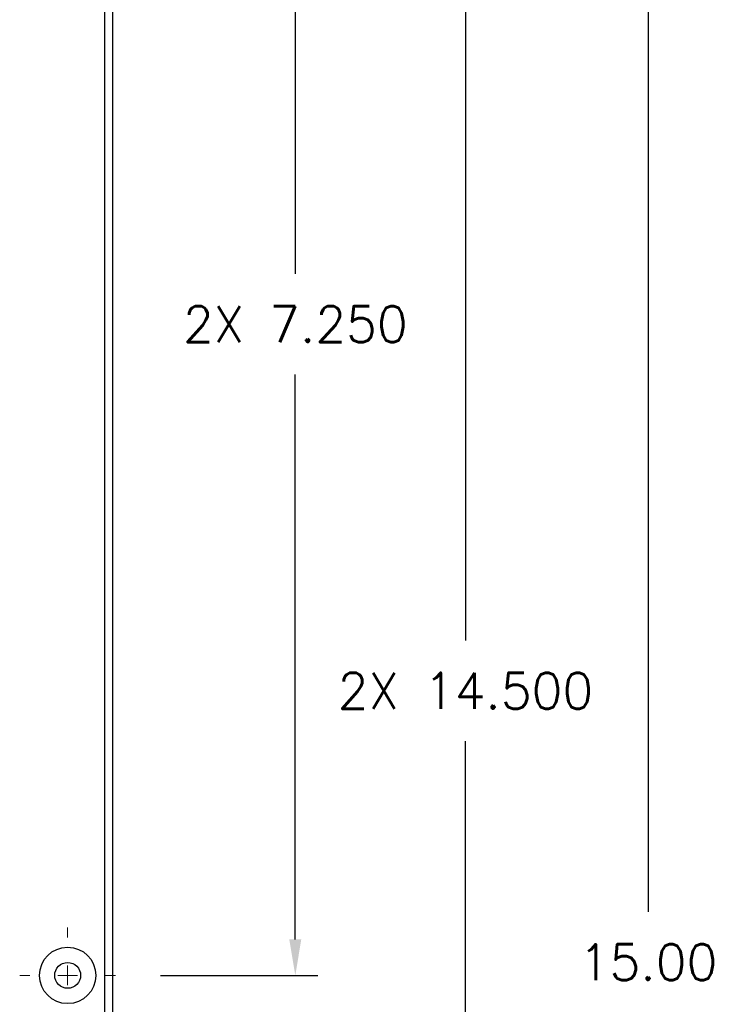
# Model space of a CAD drawing. Header units: inches. Extents: x 0 to 33.1, y 0 to 21.1.
# Tile 4 of 23: x 8.9 to 12.7, y 8.5 to 14. Entities that reach past the tile are written whole.
import ezdxf

# ---------------------------------------------------------------- set-up
doc = ezdxf.new("R2010")
doc.units = ezdxf.units.IN
doc.header["$LTSCALE"] = 0.5
doc.header["$MEASUREMENT"] = 0
doc.linetypes.add('CENTER', pattern=[2, 1.25, -0.25, 0.25, -0.25])
for name, color, linetype, lineweight in [('AM_7', 4, 'CENTER', 15), ('AM_REFDIM', 4, 'Continuous', 15), ('AM_VIS', 7, 'Continuous', 30)]:
    doc.layers.add(name, color=color, linetype=linetype, lineweight=lineweight)
doc.styles.get("Standard").update_dxf_attribs({"font": 'simplex.shx'})
doc.dimstyles.new('3PL NO CL$0', dxfattribs={"dimtxt": 0.1, "dimasz": 0.1, "dimexe": 0.0625, "dimexo": 0.125, "dimgap": 0.09, "dimtad": 0, "dimtih": 1, "dimtoh": 1, "dimdec": 3, "dimzin": 4, "dimdsep": 46, "dimtxsty": 'Standard', "dimcen": 0, "dimclrd": 256, "dimclre": 256, "dimclrt": 256, "dimadec": 0, "dimazin": 0, "dimtfac": 1, "dimtdec": 3, "dimtofl": 0, "dimtmove": 0, "dimatfit": 3, "dimfxl": 1, "dimtolj": 1, "dimtzin": 0, "dimarcsym": 0})

# ---------------------------------------------------------------- blocks, each defined once
blk = doc.blocks.new('*D2')
at = {"layer": 'AM_REFDIM', "lineweight": -2}
for p, q in [((9.4224, 16.2061), (12.5279, 16.2061)), ((12.4029, 16.0061), (12.4029, 9.0595)), ((12.4029, 1.4061), (12.4029, 8.4995)), ((9.4224, 1.2061), (12.5279, 1.2061))]:
    blk.add_line(p, q, dxfattribs=at)
at = {"layer": 'AM_REFDIM'}
for points in [[(12.3696, 16.0061), (12.4363, 16.0061), (12.4029, 16.2061)], [(12.3696, 1.4061), (12.4363, 1.4061), (12.4029, 1.2061)]]:
    blk.add_solid(points, dxfattribs=at)
at = {"layer": 'Defpoints', "color": 0}
for p in [(9.1724, 16.2061), (9.1724, 1.2061), (12.4029, 1.2061)]:
    blk.add_point(p, dxfattribs=at)
at = {"layer": 'AM_REFDIM', "insert": (12.4029, 8.7795), "char_height": 0.2, "attachment_point": 5}
blk.add_mtext('\\A1;15.00', dxfattribs=at)
blk = doc.blocks.new('*D3')
at = {"layer": 'AM_REFDIM', "lineweight": -2}
for p, q in [((9.6894, 15.9561), (10.5644, 15.9561)), ((10.4394, 15.7561), (10.4394, 12.6111)), ((10.4394, 8.9061), (10.4394, 12.0511)), ((9.6894, 8.7061), (10.5644, 8.7061))]:
    blk.add_line(p, q, dxfattribs=at)
at = {"layer": 'AM_REFDIM'}
for points in [[(10.4061, 15.7561), (10.4727, 15.7561), (10.4394, 15.9561)], [(10.4061, 8.9061), (10.4727, 8.9061), (10.4394, 8.7061)]]:
    blk.add_solid(points, dxfattribs=at)
at = {"layer": 'Defpoints', "color": 0}
for p in [(9.4394, 15.9561), (9.4394, 8.7061), (10.4394, 8.7061)]:
    blk.add_point(p, dxfattribs=at)
at = {"layer": 'AM_REFDIM', "insert": (10.4394, 12.3311), "char_height": 0.2, "attachment_point": 5}
blk.add_mtext('\\A1;2X 7.250', dxfattribs=at)
blk = doc.blocks.new('*D4')
at = {"layer": 'AM_REFDIM', "lineweight": -2}
for p, q in [((9.6894, 15.9561), (11.5112, 15.9561)), ((11.3862, 15.7561), (11.3862, 10.5704)), ((11.3862, 1.6561), (11.3862, 10.0104)), ((9.6894, 1.4561), (11.5112, 1.4561))]:
    blk.add_line(p, q, dxfattribs=at)
at = {"layer": 'AM_REFDIM'}
for points in [[(11.3529, 15.7561), (11.4196, 15.7561), (11.3862, 15.9561)], [(11.3529, 1.6561), (11.4196, 1.6561), (11.3862, 1.4561)]]:
    blk.add_solid(points, dxfattribs=at)
at = {"layer": 'Defpoints', "color": 0}
for p in [(9.4394, 15.9561), (9.4394, 1.4561), (11.3862, 1.4561)]:
    blk.add_point(p, dxfattribs=at)
at = {"layer": 'AM_REFDIM', "insert": (11.3862, 10.2904), "char_height": 0.2, "attachment_point": 5}
blk.add_mtext('\\A1;2X 14.500', dxfattribs=at)

msp = doc.modelspace()

# ---------------------------------------------------------------- linework, layer by layer
at = {"layer": 'AM_7'}
for p, q in [((9.1724, 8.9171), (9.1724, 8.9731)), ((9.1724, 8.6511), (9.1724, 8.7611)), ((8.9054, 8.7061), (8.9614, 8.7061)), ((9.1174, 8.7061), (9.2274, 8.7061)), ((9.3834, 8.7061), (9.4394, 8.7061))]:
    msp.add_line(p, q, dxfattribs=at)
at = {"layer": 'AM_VIS', "color": 203}
for p, q in [((9.3801, 1.4561), (9.3801, 15.9561)), ((9.4224, 15.9561), (9.4224, 1.4561))]:
    msp.add_line(p, q, dxfattribs=at)
for radius in [0.157, 0.072]:
    msp.add_circle((9.1724, 8.7061), radius, dxfattribs=at)

# ---------------------------------------------------------------- dimensions: what is measured, and where the dimension line sits
at = {"layer": 'AM_REFDIM'}
dim = msp.add_linear_dim(base=(12.4029, 1.2061), p1=(9.1724, 16.2061), p2=(9.1724, 1.2061), angle=90, dimstyle='3PL NO CL$0', override={"dimscale": 2, "dimdec": 2, "dimlfac": 1, "dimarcsym": 1}, dxfattribs=at)
dim.commit()
dim.dimension.update_dxf_attribs({"geometry": '*D2', "text_midpoint": (12.4029, 8.7795), "dimtype": 128})
dim = msp.add_linear_dim(base=(10.4394, 8.7061), p1=(9.4394, 15.9561), p2=(9.4394, 8.7061), angle=90, text='2X <>', dimstyle='3PL NO CL$0', override={"dimscale": 2, "dimlfac": 1, "dimarcsym": 1}, dxfattribs=at)
dim.commit()
dim.dimension.update_dxf_attribs({"geometry": '*D3', "text_midpoint": (10.4394, 12.3311)})
dim = msp.add_linear_dim(base=(11.3862, 1.4561), p1=(9.4394, 15.9561), p2=(9.4394, 1.4561), angle=90, text='2X <>', dimstyle='3PL NO CL$0', override={"dimscale": 2, "dimlfac": 1, "dimarcsym": 1}, dxfattribs=at)
dim.commit()
dim.dimension.update_dxf_attribs({"geometry": '*D4', "text_midpoint": (11.3862, 10.2904), "dimtype": 128})

doc.saveas('drawing.dxf')
